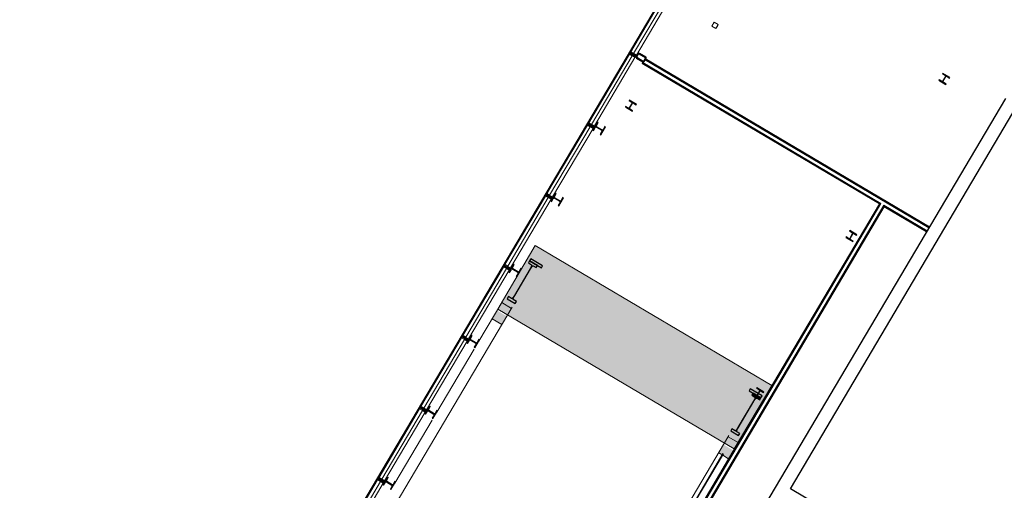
# Model space of a CAD drawing. Header units: metres. Extents: x 90929.1 to 91021.7, y 464820.1 to 464912.3.
# Tile 6 of 63: x 90929.3 to 90950.8, y 464848 to 464858.3. Entities that reach past the tile are written whole.
import ezdxf

# ---------------------------------------------------------------- set-up
doc = ezdxf.new("R2010")
doc.units = ezdxf.units.M
for name, color, linetype, lineweight in [('A-FLOR', 192, 'Continuous', 9), ('A-FLOR-PATT', 8, 'Continuous', 9), ('A-GLAZ-CWMG', 51, 'Continuous', 9), ('A-WALL', 113, 'Continuous', 9), ('A-WALL-FNSH', 113, 'Continuous', 9), ('E-ELEC-EQPM', 71, 'Continuous', 9), ('S-BEAM', 12, 'Continuous', 9), ('S-COLS', 52, 'Continuous', 9)]:
    doc.layers.add(name, color=color, linetype=linetype, lineweight=lineweight)

# ---------------------------------------------------------------- blocks, each defined once
blk = doc.blocks.new('Rectangular Mullion - 31_regel boven-9376540-Situatie Nieuw')
at = {"layer": 'A-GLAZ-CWMG'}
for p, q in [((-7955, -23312), (-8841, -24810)), ((-7945, -23319), (-8831, -24816)), ((-7884, -23354), (-8771, -24852)), ((-7824, -23390), (-8710, -24887)), ((-7944, -23319), (-7884, -23354)), ((-8771, -24852), (-8830, -24816))]:
    blk.add_line(p, q, dxfattribs=at)
blk = doc.blocks.new('Rectangular Mullion - 31_stijl excl staalkoker-9376714-Situatie Nieuw')
at = {"layer": 'A-GLAZ-CWMG'}
blk.add_hatch(color=10, dxfattribs=at).paths.add_polyline_path([(-30, 106), (30, 105), (30, 41), (12, 41), (12, -34), (30, -35), (30, -50), (-30, -47), (-30, -34), (-12, -29), (-12, 41), (-30, 46), (-30, 105)], flags=0)
for p, q in [((-30, 41), (-30, 106)), ((-30, 106), (30, 106)), ((-12, 41), (-30, 41)), ((-12, -34), (-12, 41)), ((30, 41), (12, 41)), ((12, 41), (12, -34)), ((30, 106), (30, 41)), ((-30, -50), (-30, -34)), ((-30, -34), (-12, -34)), ((30, -50), (-30, -50)), ((12, -34), (30, -34)), ((30, -34), (30, -50))]:
    blk.add_line(p, q, dxfattribs=at)
blk = doc.blocks.new('Taglezer - Taglezer-11386405-Situatie Nieuw')
at = {"layer": 'E-ELEC-EQPM'}
for p, q in [((50, 50), (-50, 50)), ((-50, 50), (-50, -50)), ((-28, 55), (27, 55)), ((50, -50), (50, 50)), ((-50, -50), (50, -50))]:
    blk.add_line(p, q, dxfattribs=at)
blk = doc.blocks.new('Basic Wall _ 21_kantplank 2 - ___-12044861-Situatie Nieuw')
at = {"layer": 'A-WALL'}
for p, q in [((97061, 5016), (69085, 5016)), ((70872, 5041), (70854, 5041)), ((70914, 5041), (70895, 5041)), ((72672, 5041), (72654, 5041)), ((72714, 5041), (72695, 5041)), ((74472, 5041), (74454, 5041)), ((74514, 5041), (74495, 5041)), ((76272, 5041), (76254, 5041)), ((76314, 5041), (76295, 5041)), ((78072, 5041), (78054, 5041)), ((78114, 5041), (78095, 5041)), ((79872, 5041), (79854, 5041)), ((79914, 5041), (79895, 5041)), ((81672, 5041), (81654, 5041)), ((81714, 5041), (81695, 5041))]:
    blk.add_line(p, q, dxfattribs=at)

msp = doc.modelspace()

# ---------------------------------------------------------------- hatches: boundary and pattern name
at = {"layer": 'A-FLOR-PATT'}
msp.add_hatch(color=256, dxfattribs=at).paths.add_polyline_path([(90944.901, 464848.923), (90945.722, 464850.31), (90940.558, 464853.365), (90939.738, 464851.978), (90943.672, 464849.65)], flags=0)
h = msp.add_hatch(color=256, dxfattribs=at)
h.paths.add_polyline_path([(90944.78, 464848.711), (90944.886, 464848.892), (90944.671, 464849.019), (90944.564, 464848.839), (90944.651, 464848.788)], flags=0)
h.paths.add_polyline_path([(90939.831, 464851.639), (90939.938, 464851.82), (90939.723, 464851.947), (90939.616, 464851.767)], flags=0)
at = {"layer": 'S-COLS', "lineweight": 5}
h = msp.add_hatch(color=256, dxfattribs=at)
h.paths.add_polyline_path([(90942.909, 464857.375), (90942.911, 464857.389), (90942.776, 464857.469), (90942.77, 464857.458), (90942.898, 464857.382)], flags=0)
h.paths.add_polyline_path([(90942.763, 464857.484), (90942.776, 464857.481), (90942.812, 464857.551), (90942.803, 464857.551), (90942.77, 464857.495)], flags=0)
h.paths.add_polyline_path([(90942.77, 464857.458), (90942.769, 464857.478), (90942.763, 464857.484), (90942.763, 464857.467)], flags=0)
h.paths.add_polyline_path([(90942.971, 464857.479), (90942.831, 464857.561), (90942.824, 464857.551), (90942.964, 464857.468), (90942.969, 464857.475)], flags=0)
h.paths.add_polyline_path([(90942.82, 464857.551), (90942.824, 464857.562), (90942.817, 464857.563), (90942.805, 464857.555), (90942.816, 464857.552)], flags=0)
h = msp.add_hatch(color=256, dxfattribs=at)
h.paths.add_polyline_path([(90949.526, 464856.884), (90949.526, 464856.895), (90949.376, 464856.984), (90949.371, 464856.976)], flags=0)
h.paths.add_polyline_path([(90949.463, 464856.95), (90949.525, 464857.055), (90949.518, 464857.055), (90949.458, 464856.953)], flags=0)
h.paths.add_polyline_path([(90949.462, 464856.938), (90949.458, 464856.948), (90949.449, 464856.946), (90949.458, 464856.94)], flags=0)
h.paths.add_polyline_path([(90949.608, 464857.023), (90949.613, 464857.031), (90949.458, 464857.123), (90949.458, 464857.112), (90949.594, 464857.031)], flags=0)
h.paths.add_polyline_path([(90949.525, 464857.055), (90949.535, 464857.061), (90949.523, 464857.063), (90949.525, 464857.058)], flags=0)
h = msp.add_hatch(color=256, dxfattribs=at)
h.paths.add_polyline_path([(90942.68, 464856.301), (90942.68, 464856.312), (90942.53, 464856.401), (90942.525, 464856.393), (90942.63, 464856.33)], flags=0)
h.paths.add_polyline_path([(90942.617, 464856.367), (90942.679, 464856.472), (90942.672, 464856.472), (90942.612, 464856.37)], flags=0)
h.paths.add_polyline_path([(90942.616, 464856.355), (90942.612, 464856.365), (90942.603, 464856.363), (90942.615, 464856.356)], flags=0)
h.paths.add_polyline_path([(90942.762, 464856.44), (90942.767, 464856.448), (90942.612, 464856.54), (90942.612, 464856.529), (90942.751, 464856.447)], flags=0)
h.paths.add_polyline_path([(90942.679, 464856.472), (90942.689, 464856.479), (90942.677, 464856.48), (90942.679, 464856.475)], flags=0)
h = msp.add_hatch(color=256, dxfattribs=at)
h.paths.add_polyline_path([(90941.989, 464855.782), (90942.09, 464855.954), (90942.078, 464855.962), (90941.976, 464855.79)], flags=0)
h.paths.add_polyline_path([(90942.009, 464855.881), (90942.013, 464855.889), (90941.898, 464855.957), (90941.898, 464855.947), (90941.989, 464855.893)], flags=0)
h.paths.add_polyline_path([(90942.017, 464855.87), (90942.019, 464855.885), (90942.009, 464855.881), (90942.017, 464855.871)], flags=0)
h.paths.add_polyline_path([(90941.829, 464855.877), (90941.931, 464856.049), (90941.918, 464856.056), (90941.816, 464855.884)], flags=0)
h.paths.add_polyline_path([(90941.893, 464855.95), (90941.887, 464855.964), (90941.88, 464855.952), (90941.892, 464855.95)], flags=0)
h = msp.add_hatch(color=256, dxfattribs=at)
h.paths.add_polyline_path([(90941.072, 464854.233), (90941.174, 464854.405), (90941.161, 464854.413), (90941.059, 464854.241)], flags=0)
h.paths.add_polyline_path([(90941.092, 464854.332), (90941.097, 464854.34), (90940.981, 464854.408), (90940.981, 464854.398), (90941.072, 464854.344)], flags=0)
h.paths.add_polyline_path([(90941.1, 464854.321), (90941.102, 464854.335), (90941.092, 464854.332), (90941.1, 464854.322)], flags=0)
h.paths.add_polyline_path([(90940.913, 464854.327), (90941.015, 464854.5), (90941.002, 464854.507), (90940.9, 464854.335)], flags=0)
h.paths.add_polyline_path([(90940.977, 464854.4), (90940.971, 464854.415), (90940.963, 464854.402), (90940.975, 464854.401)], flags=0)
h = msp.add_hatch(color=256, dxfattribs=at)
h.paths.add_polyline_path([(90947.495, 464853.452), (90947.495, 464853.463), (90947.345, 464853.552), (90947.34, 464853.544), (90947.492, 464853.454)], flags=0)
h.paths.add_polyline_path([(90947.432, 464853.517), (90947.492, 464853.624), (90947.489, 464853.625), (90947.427, 464853.52)], flags=0)
h.paths.add_polyline_path([(90947.431, 464853.506), (90947.427, 464853.516), (90947.418, 464853.514), (90947.427, 464853.508)], flags=0)
h.paths.add_polyline_path([(90947.577, 464853.591), (90947.582, 464853.599), (90947.427, 464853.691), (90947.427, 464853.68), (90947.563, 464853.599)], flags=0)
h.paths.add_polyline_path([(90947.495, 464853.622), (90947.504, 464853.629), (90947.492, 464853.631), (90947.494, 464853.625)], flags=0)
h = msp.add_hatch(color=256, dxfattribs=at)
h.paths.add_polyline_path([(90940.155, 464852.684), (90940.254, 464852.858), (90940.244, 464852.864), (90940.142, 464852.692), (90940.152, 464852.686)], flags=0)
h.paths.add_polyline_path([(90940.176, 464852.783), (90940.176, 464852.794), (90940.064, 464852.858), (90940.06, 464852.851), (90940.155, 464852.795)], flags=0)
h.paths.add_polyline_path([(90940.184, 464852.772), (90940.186, 464852.786), (90940.176, 464852.783), (90940.183, 464852.773)], flags=0)
h.paths.add_polyline_path([(90939.996, 464852.778), (90940.098, 464852.95), (90940.085, 464852.958), (90939.983, 464852.786)], flags=0)
h.paths.add_polyline_path([(90940.06, 464852.851), (90940.054, 464852.866), (90940.047, 464852.853), (90940.058, 464852.852)], flags=0)
h = msp.add_hatch(color=256, dxfattribs=at)
h.paths.add_polyline_path([(90939.239, 464851.135), (90939.341, 464851.307), (90939.328, 464851.315), (90939.226, 464851.143), (90939.233, 464851.138)], flags=0)
h.paths.add_polyline_path([(90939.259, 464851.234), (90939.264, 464851.242), (90939.148, 464851.31), (90939.144, 464851.302), (90939.239, 464851.246)], flags=0)
h.paths.add_polyline_path([(90939.267, 464851.223), (90939.269, 464851.237), (90939.259, 464851.234), (90939.267, 464851.224)], flags=0)
h.paths.add_polyline_path([(90939.079, 464851.229), (90939.181, 464851.401), (90939.168, 464851.409), (90939.067, 464851.237), (90939.072, 464851.234)], flags=0)
h.paths.add_polyline_path([(90939.144, 464851.302), (90939.137, 464851.317), (90939.132, 464851.304), (90939.142, 464851.302)], flags=0)
h = msp.add_hatch(color=256, dxfattribs=at)
h.paths.add_polyline_path([(90938.322, 464849.586), (90938.424, 464849.758), (90938.411, 464849.766), (90938.309, 464849.593)], flags=0)
h.paths.add_polyline_path([(90938.342, 464849.685), (90938.347, 464849.693), (90938.232, 464849.761), (90938.227, 464849.753), (90938.322, 464849.697)], flags=0)
h.paths.add_polyline_path([(90938.351, 464849.674), (90938.353, 464849.688), (90938.342, 464849.685), (90938.35, 464849.675)], flags=0)
h.paths.add_polyline_path([(90938.163, 464849.68), (90938.265, 464849.852), (90938.252, 464849.86), (90938.15, 464849.688)], flags=0)
h.paths.add_polyline_path([(90938.227, 464849.753), (90938.221, 464849.768), (90938.213, 464849.755), (90938.225, 464849.753)], flags=0)
h = msp.add_hatch(color=256, dxfattribs=at)
h.paths.add_polyline_path([(90937.405, 464848.037), (90937.507, 464848.209), (90937.494, 464848.216), (90937.393, 464848.044)], flags=0)
h.paths.add_polyline_path([(90937.426, 464848.136), (90937.43, 464848.143), (90937.315, 464848.212), (90937.31, 464848.204), (90937.415, 464848.142)], flags=0)
h.paths.add_polyline_path([(90937.434, 464848.125), (90937.436, 464848.139), (90937.426, 464848.136), (90937.433, 464848.125)], flags=0)
h.paths.add_polyline_path([(90937.246, 464848.131), (90937.348, 464848.303), (90937.335, 464848.311), (90937.233, 464848.139)], flags=0)
h.paths.add_polyline_path([(90937.31, 464848.204), (90937.304, 464848.218), (90937.297, 464848.206), (90937.309, 464848.204)], flags=0)

# ---------------------------------------------------------------- linework, layer by layer
at = {"layer": 'A-FLOR'}
for p, q in [((90940.558, 464853.365), (90939.738, 464851.978)), ((90945.722, 464850.31), (90940.558, 464853.365)), ((90935.525, 464844.368), (90940.054, 464852.022)), ((90939.824, 464852.118), (90939.326, 464851.276)), ((90939.738, 464851.978), (90944.901, 464848.923)), ((90940.039, 464851.991), (90939.824, 464852.118)), ((90939.616, 464851.767), (90939.831, 464851.639)), ((90939.224, 464851.104), (90938.409, 464849.727)), ((90944.901, 464848.923), (90945.722, 464850.31)), ((90938.307, 464849.555), (90937.492, 464848.178)), ((90944.787, 464849.221), (90940.259, 464841.567)), ((90944.987, 464849.062), (90944.772, 464849.19)), ((90944.78, 464848.711), (90944.987, 464849.062)), ((90944.564, 464848.839), (90944.651, 464848.788))]:
    msp.add_line(p, q, dxfattribs=at)
at = {"layer": 'A-WALL'}
for p, q in [((90942.698, 464857.565), (90942.689, 464857.549)), ((90942.677, 464857.529), (90942.668, 464857.513)), ((90942.947, 464857.426), (90942.909, 464857.362)), ((90941.76, 464855.98), (90941.751, 464855.964)), ((90941.781, 464856.016), (90941.772, 464856)), ((90940.843, 464854.431), (90940.834, 464854.415)), ((90940.865, 464854.467), (90940.856, 464854.451)), ((90949.118, 464853.688), (90949.157, 464853.752)), ((90939.927, 464852.881), (90939.918, 464852.866)), ((90939.948, 464852.918), (90939.939, 464852.902)), ((90939.01, 464851.332), (90939.004, 464851.322)), ((90939.032, 464851.368), (90939.022, 464851.353)), ((90938.115, 464849.819), (90938.106, 464849.804)), ((90938.094, 464849.783), (90938.084, 464849.768)), ((90940.663, 464842.054), (90944.666, 464848.819)), ((90944.78, 464848.711), (90944.651, 464848.788)), ((90943.56, 464846.65), (90944.78, 464848.711)), ((90937.177, 464848.234), (90937.168, 464848.219)), ((90937.198, 464848.27), (90937.189, 464848.255))]:
    msp.add_line(p, q, dxfattribs=at)
at = {"layer": 'A-WALL', "lineweight": 25}
for p, q in [((90950.826, 464856.578), (90941.659, 464841.087)), ((90946.131, 464848.056), (90951.084, 464856.426)), ((90950.52, 464845.459), (90946.131, 464848.056))]:
    msp.add_line(p, q, dxfattribs=at)
at = {"layer": 'A-WALL-FNSH'}
for p, q in [((90942.909, 464857.362), (90942.896, 464857.34)), ((90942.896, 464857.34), (90948.073, 464854.277)), ((90942.903, 464857.351), (90948.09, 464854.282)), ((90942.909, 464857.362), (90948.107, 464854.286)), ((90942.96, 464857.448), (90942.947, 464857.426)), ((90942.947, 464857.426), (90949.157, 464853.752)), ((90942.954, 464857.437), (90949.163, 464853.763)), ((90949.169, 464853.774), (90942.96, 464857.448)), ((90943.571, 464846.644), (90948.09, 464854.282)), ((90943.582, 464846.637), (90948.107, 464854.286)), ((90943.646, 464846.599), (90948.172, 464854.248)), ((90943.657, 464846.593), (90948.176, 464854.231)), ((90943.668, 464846.586), (90948.181, 464854.213)), ((90948.073, 464854.277), (90944.987, 464849.062)), ((90948.172, 464854.248), (90949.118, 464853.688)), ((90948.176, 464854.231), (90949.112, 464853.677)), ((90948.181, 464854.213), (90949.106, 464853.666)), ((90949.106, 464853.666), (90949.118, 464853.688)), ((90949.157, 464853.752), (90949.169, 464853.774)), ((90944.657, 464848.824), (90940.649, 464842.051))]:
    msp.add_line(p, q, dxfattribs=at)
at = {"layer": 'S-BEAM', "lineweight": 25}
for p, q in [((90940.434, 464853.029), (90940.409, 464852.986)), ((90940.46, 464853.072), (90940.434, 464853.029)), ((90940.606, 464852.927), (90940.434, 464853.029)), ((90940.434, 464853.029), (90940.693, 464852.876)), ((90940.718, 464852.92), (90940.46, 464853.072)), ((90940.446, 464852.858), (90940.102, 464852.277)), ((90940.108, 464852.274), (90940.451, 464852.855)), ((90940.409, 464852.986), (90940.476, 464852.946)), ((90940.513, 464852.924), (90940.581, 464852.884)), ((90940.581, 464852.884), (90940.606, 464852.927)), ((90940.693, 464852.876), (90940.718, 464852.92)), ((90939.973, 464852.249), (90939.947, 464852.205)), ((90939.947, 464852.205), (90940.119, 464852.103)), ((90940.04, 464852.209), (90939.973, 464852.249)), ((90940.145, 464852.147), (90940.077, 464852.187)), ((90940.119, 464852.103), (90940.145, 464852.147)), ((90945.255, 464850.235), (90945.229, 464850.192)), ((90945.513, 464850.083), (90945.255, 464850.235)), ((90945.229, 464850.192), (90945.487, 464850.039)), ((90945.315, 464850.141), (90945.289, 464850.098)), ((90945.289, 464850.098), (90945.357, 464850.058)), ((90945.487, 464850.039), (90945.315, 464850.141)), ((90945.394, 464850.036), (90945.461, 464849.996)), ((90945.461, 464849.996), (90945.487, 464850.039)), ((90945.487, 464850.039), (90945.513, 464850.083)), ((90945.326, 464849.97), (90944.983, 464849.39)), ((90944.988, 464849.386), (90945.332, 464849.967)), ((90944.853, 464849.361), (90944.828, 464849.317)), ((90944.828, 464849.317), (90945, 464849.216)), ((90944.921, 464849.321), (90944.853, 464849.361)), ((90945.025, 464849.259), (90944.958, 464849.299)), ((90945, 464849.216), (90945.025, 464849.259))]:
    msp.add_line(p, q, dxfattribs=at)
at = {"layer": 'S-BEAM', "lineweight": 25, "flags": 128}
for points in [[(90940.476, 464852.946), (90940.478, 464852.943), (90940.479, 464852.939), (90940.478, 464852.933), (90940.477, 464852.925), (90940.474, 464852.916), (90940.47, 464852.906), (90940.465, 464852.895), (90940.459, 464852.883), (90940.453, 464852.871), (90940.446, 464852.858)], [(90940.451, 464852.855), (90940.459, 464852.867), (90940.466, 464852.879), (90940.474, 464852.889), (90940.482, 464852.899), (90940.489, 464852.908), (90940.495, 464852.914), (90940.501, 464852.92), (90940.506, 464852.923), (90940.51, 464852.924), (90940.513, 464852.924)], [(90940.102, 464852.277), (90940.095, 464852.265), (90940.087, 464852.254), (90940.079, 464852.243), (90940.072, 464852.233), (90940.065, 464852.225), (90940.058, 464852.218), (90940.052, 464852.213), (90940.047, 464852.21), (90940.043, 464852.208), (90940.04, 464852.209)], [(90940.077, 464852.187), (90940.075, 464852.189), (90940.074, 464852.194), (90940.075, 464852.2), (90940.077, 464852.207), (90940.08, 464852.216), (90940.083, 464852.227), (90940.088, 464852.238), (90940.094, 464852.25), (90940.101, 464852.262), (90940.108, 464852.274)], [(90945.357, 464850.058), (90945.359, 464850.055), (90945.36, 464850.051), (90945.359, 464850.045), (90945.357, 464850.037), (90945.355, 464850.028), (90945.351, 464850.018), (90945.346, 464850.007), (90945.34, 464849.995), (90945.333, 464849.983), (90945.326, 464849.97)], [(90945.332, 464849.967), (90945.339, 464849.979), (90945.347, 464849.991), (90945.355, 464850.002), (90945.362, 464850.011), (90945.369, 464850.02), (90945.376, 464850.027), (90945.382, 464850.032), (90945.387, 464850.035), (90945.391, 464850.037), (90945.394, 464850.036)], [(90944.983, 464849.39), (90944.975, 464849.377), (90944.968, 464849.366), (90944.96, 464849.355), (90944.953, 464849.345), (90944.945, 464849.337), (90944.939, 464849.33), (90944.933, 464849.325), (90944.928, 464849.322), (90944.924, 464849.32), (90944.921, 464849.321)], [(90944.958, 464849.299), (90944.956, 464849.301), (90944.955, 464849.306), (90944.956, 464849.312), (90944.957, 464849.319), (90944.96, 464849.328), (90944.964, 464849.339), (90944.969, 464849.35), (90944.975, 464849.362), (90944.981, 464849.374), (90944.988, 464849.386)]]:
    msp.add_lwpolyline(points, dxfattribs=at)
at = {"layer": 'S-COLS', "lineweight": 25}
for p, q in [((90942.805, 464857.555), (90942.763, 464857.484)), ((90942.774, 464857.478), (90942.816, 464857.549)), ((90942.824, 464857.551), (90942.964, 464857.468)), ((90942.971, 464857.479), (90942.831, 464857.561)), ((90942.77, 464857.458), (90942.909, 464857.375)), ((90942.916, 464857.386), (90942.776, 464857.469)), ((90942.966, 464857.459), (90942.924, 464857.388)), ((90942.935, 464857.382), (90942.977, 464857.453)), ((90949.458, 464857.123), (90949.453, 464857.115)), ((90949.453, 464857.115), (90949.515, 464857.078)), ((90949.613, 464857.031), (90949.458, 464857.123)), ((90949.376, 464856.984), (90949.371, 464856.976)), ((90949.371, 464856.976), (90949.526, 464856.884)), ((90949.438, 464856.947), (90949.376, 464856.984)), ((90949.52, 464857.058), (90949.458, 464856.953)), ((90949.463, 464856.95), (90949.525, 464857.055)), ((90949.531, 464856.892), (90949.469, 464856.929)), ((90949.546, 464857.06), (90949.608, 464857.023)), ((90949.608, 464857.023), (90949.613, 464857.031)), ((90949.526, 464856.884), (90949.531, 464856.892)), ((90942.612, 464856.54), (90942.607, 464856.532)), ((90942.607, 464856.532), (90942.669, 464856.495)), ((90942.767, 464856.448), (90942.612, 464856.54)), ((90942.674, 464856.475), (90942.612, 464856.37)), ((90942.617, 464856.367), (90942.679, 464856.472)), ((90942.7, 464856.477), (90942.762, 464856.44)), ((90942.53, 464856.401), (90942.525, 464856.393)), ((90942.525, 464856.393), (90942.68, 464856.301)), ((90942.592, 464856.364), (90942.53, 464856.401)), ((90942.684, 464856.309), (90942.623, 464856.346)), ((90942.68, 464856.301), (90942.684, 464856.309)), ((90942.762, 464856.44), (90942.767, 464856.448)), ((90941.918, 464856.056), (90941.816, 464855.884)), ((90941.892, 464855.982), (90941.931, 464856.049)), ((90941.931, 464856.049), (90941.918, 464856.056)), ((90941.816, 464855.884), (90941.829, 464855.877)), ((90941.829, 464855.877), (90941.869, 464855.943)), ((90941.893, 464855.95), (90942.009, 464855.881)), ((90942.013, 464855.889), (90941.898, 464855.957)), ((90942.015, 464855.857), (90941.976, 464855.79)), ((90941.989, 464855.782), (90942.09, 464855.954)), ((90942.078, 464855.962), (90942.038, 464855.895)), ((90942.09, 464855.954), (90942.078, 464855.962)), ((90941.976, 464855.79), (90941.989, 464855.782)), ((90941.002, 464854.507), (90940.9, 464854.335)), ((90940.9, 464854.335), (90940.913, 464854.327)), ((90940.913, 464854.327), (90940.952, 464854.394)), ((90940.975, 464854.433), (90941.015, 464854.5)), ((90940.977, 464854.4), (90941.092, 464854.332)), ((90941.097, 464854.34), (90940.981, 464854.408)), ((90941.015, 464854.5), (90941.002, 464854.507)), ((90941.072, 464854.233), (90941.174, 464854.405)), ((90941.161, 464854.413), (90941.121, 464854.346)), ((90941.174, 464854.405), (90941.161, 464854.413)), ((90941.099, 464854.308), (90941.059, 464854.241)), ((90941.059, 464854.241), (90941.072, 464854.233)), ((90947.427, 464853.691), (90947.422, 464853.683)), ((90947.422, 464853.683), (90947.484, 464853.646)), ((90947.582, 464853.599), (90947.427, 464853.691)), ((90947.345, 464853.552), (90947.34, 464853.544)), ((90947.34, 464853.544), (90947.495, 464853.452)), ((90947.407, 464853.515), (90947.345, 464853.552)), ((90947.489, 464853.625), (90947.427, 464853.52)), ((90947.432, 464853.517), (90947.495, 464853.622)), ((90947.5, 464853.46), (90947.438, 464853.497)), ((90947.495, 464853.452), (90947.5, 464853.46)), ((90947.515, 464853.628), (90947.577, 464853.591)), ((90947.577, 464853.591), (90947.582, 464853.599)), ((90940.085, 464852.958), (90939.983, 464852.786)), ((90939.996, 464852.778), (90940.036, 464852.845)), ((90940.058, 464852.884), (90940.098, 464852.95)), ((90940.06, 464852.851), (90940.176, 464852.783)), ((90940.18, 464852.791), (90940.065, 464852.859)), ((90940.098, 464852.95), (90940.085, 464852.958)), ((90940.155, 464852.684), (90940.257, 464852.856)), ((90940.244, 464852.864), (90940.205, 464852.797)), ((90940.257, 464852.856), (90940.244, 464852.864)), ((90939.983, 464852.786), (90939.996, 464852.778)), ((90940.182, 464852.758), (90940.142, 464852.692)), ((90940.142, 464852.692), (90940.155, 464852.684)), ((90939.168, 464851.409), (90939.067, 464851.237)), ((90939.142, 464851.335), (90939.181, 464851.401)), ((90939.264, 464851.242), (90939.148, 464851.31)), ((90939.181, 464851.401), (90939.168, 464851.409)), ((90939.239, 464851.135), (90939.341, 464851.307)), ((90939.328, 464851.315), (90939.288, 464851.248)), ((90939.341, 464851.307), (90939.328, 464851.315)), ((90939.067, 464851.237), (90939.079, 464851.229)), ((90939.079, 464851.229), (90939.119, 464851.296)), ((90939.144, 464851.302), (90939.259, 464851.234)), ((90939.265, 464851.209), (90939.226, 464851.143)), ((90939.226, 464851.143), (90939.239, 464851.135)), ((90945.396, 464850.259), (90945.391, 464850.251)), ((90945.391, 464850.251), (90945.453, 464850.214)), ((90945.551, 464850.167), (90945.396, 464850.259)), ((90945.314, 464850.12), (90945.309, 464850.112)), ((90945.309, 464850.112), (90945.464, 464850.02)), ((90945.376, 464850.083), (90945.314, 464850.12)), ((90945.459, 464850.193), (90945.398, 464850.092)), ((90945.404, 464850.089), (90945.464, 464850.19)), ((90945.469, 464850.028), (90945.407, 464850.065)), ((90945.464, 464850.02), (90945.469, 464850.028)), ((90945.484, 464850.196), (90945.546, 464850.159)), ((90945.546, 464850.159), (90945.551, 464850.167)), ((90938.252, 464849.86), (90938.15, 464849.688)), ((90938.225, 464849.785), (90938.265, 464849.852)), ((90938.265, 464849.852), (90938.252, 464849.86)), ((90938.15, 464849.688), (90938.163, 464849.68)), ((90938.163, 464849.68), (90938.202, 464849.747)), ((90938.227, 464849.753), (90938.342, 464849.685)), ((90938.347, 464849.693), (90938.232, 464849.761)), ((90938.349, 464849.66), (90938.309, 464849.593)), ((90938.309, 464849.593), (90938.322, 464849.586)), ((90938.322, 464849.586), (90938.424, 464849.758)), ((90938.411, 464849.766), (90938.372, 464849.699)), ((90938.424, 464849.758), (90938.411, 464849.766)), ((90937.335, 464848.311), (90937.233, 464848.139)), ((90937.309, 464848.236), (90937.348, 464848.303)), ((90937.348, 464848.303), (90937.335, 464848.311)), ((90937.233, 464848.139), (90937.246, 464848.131)), ((90937.246, 464848.131), (90937.286, 464848.198)), ((90937.31, 464848.204), (90937.426, 464848.136)), ((90937.43, 464848.143), (90937.315, 464848.212)), ((90937.432, 464848.111), (90937.393, 464848.044)), ((90937.405, 464848.037), (90937.507, 464848.209)), ((90937.494, 464848.216), (90937.455, 464848.15)), ((90937.507, 464848.209), (90937.494, 464848.216)), ((90937.393, 464848.044), (90937.405, 464848.037))]:
    msp.add_line(p, q, dxfattribs=at)
for centre, radius, start, end in [((90942.821, 464857.545), 0.0187, 59.3867, 149.3867), ((90942.821, 464857.545), 0.00625, 59.3867, 149.3867), ((90942.779, 464857.474), 0.0187, 149.3867, 239.3867), ((90942.779, 464857.474), 0.00625, 149.3867, 239.3867), ((90942.919, 464857.392), 0.0188, 239.3867, 329.3867), ((90942.919, 464857.392), 0.00625, 239.3867, 329.3867), ((90942.961, 464857.463), 0.00625, 329.3867, 59.3867), ((90942.961, 464857.463), 0.0188, 329.3867, 59.3867), ((90949.445, 464856.96), 0.015, 239.3867, 329.3867), ((90949.476, 464856.942), 0.015, 149.3867, 239.3867), ((90949.507, 464857.065), 0.015, 329.3867, 59.3867), ((90949.538, 464857.047), 0.015, 59.3867, 149.3867), ((90942.661, 464856.482), 0.015, 329.3867, 59.3867), ((90942.692, 464856.464), 0.015, 59.3867, 149.3867), ((90942.599, 464856.377), 0.015, 239.3867, 329.3867), ((90942.63, 464856.359), 0.015, 149.3867, 239.3867), ((90941.884, 464855.934), 0.018, 59.3867, 149.3867), ((90941.907, 464855.973), 0.018, 149.3867, 239.3867), ((90942, 464855.866), 0.018, 329.3867, 59.3867), ((90942.023, 464855.905), 0.018, 239.3867, 329.3867), ((90940.968, 464854.385), 0.018, 59.3867, 149.3867), ((90940.991, 464854.424), 0.018, 149.3867, 239.3867), ((90941.083, 464854.317), 0.018, 329.3867, 59.3867), ((90941.106, 464854.355), 0.018, 239.3867, 329.3867), ((90947.414, 464853.528), 0.015, 239.3867, 329.3867), ((90947.445, 464853.51), 0.015, 149.3867, 239.3867), ((90947.477, 464853.633), 0.015, 329.3867, 59.3867), ((90947.507, 464853.615), 0.015, 59.3867, 149.3867), ((90940.051, 464852.836), 0.018, 59.3867, 149.3867), ((90940.074, 464852.875), 0.018, 149.3867, 239.3867), ((90940.166, 464852.768), 0.018, 329.3867, 59.3867), ((90940.189, 464852.806), 0.018, 239.3867, 329.3867), ((90939.134, 464851.287), 0.018, 59.3867, 149.3867), ((90939.157, 464851.325), 0.018, 149.3867, 239.3867), ((90939.25, 464851.218), 0.018, 329.3867, 59.3867), ((90939.273, 464851.257), 0.018, 239.3867, 329.3867), ((90945.384, 464850.096), 0.015, 239.3867, 329.3867), ((90945.415, 464850.078), 0.015, 149.3867, 239.3867), ((90945.446, 464850.201), 0.015, 329.3867, 59.3867), ((90945.477, 464850.183), 0.015, 59.3867, 149.3867), ((90938.218, 464849.738), 0.018, 59.3867, 149.3867), ((90938.241, 464849.776), 0.018, 149.3867, 239.3867), ((90938.333, 464849.669), 0.018, 329.3867, 59.3867), ((90938.356, 464849.708), 0.018, 239.3867, 329.3867), ((90937.301, 464848.188), 0.018, 59.3867, 149.3867), ((90937.324, 464848.227), 0.018, 149.3867, 239.3867), ((90937.416, 464848.12), 0.018, 329.3867, 59.3867), ((90937.439, 464848.159), 0.018, 239.3867, 329.3867)]:
    msp.add_arc(centre, radius, start, end, dxfattribs=at)

# ---------------------------------------------------------------- block references
at = {"layer": 'A-GLAZ-CWMG', "xscale": 0.001, "yscale": 0.001, "zscale": 0.001}
for p in [(90951.476, 464882.412), (90950.56, 464880.863), (90949.643, 464879.314), (90948.727, 464877.765), (90947.81, 464876.215), (90946.893, 464874.666), (90945.977, 464873.117), (90945.06, 464871.568)]:
    msp.add_blockref('Rectangular Mullion - 31_regel boven-9376540-Situatie Nieuw', p, dxfattribs=at)
at = {"layer": 'A-GLAZ-CWMG', "extrusion": (0, 0, -1), "xscale": 0.001, "yscale": 0.001, "zscale": 0.001, "rotation": 120.6132999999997}
for p in [(-90942.661, 464857.552), (-90941.744, 464856.003), (-90940.828, 464854.454), (-90939.911, 464852.905), (-90938.994, 464851.356), (-90938.078, 464849.807), (-90937.161, 464848.257)]:
    msp.add_blockref('Rectangular Mullion - 31_stijl excl staalkoker-9376714-Situatie Nieuw', p, dxfattribs=at)
at = {"layer": 'A-WALL', "xscale": 0.001, "yscale": 0.001, "zscale": 0.001, "rotation": 239.3867000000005}
msp.add_blockref('Basic Wall _ 21_kantplank 2 - ___-12044861-Situatie Nieuw', (90974.407, 464921.171), dxfattribs=at)
at = {"layer": 'E-ELEC-EQPM', "xscale": 0.001, "yscale": 0.001, "zscale": 0.001, "rotation": 239.3867000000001}
msp.add_blockref('Taglezer - Taglezer-11386405-Situatie Nieuw', (90944.481, 464858.175), dxfattribs=at)

doc.saveas('drawing.dxf')
